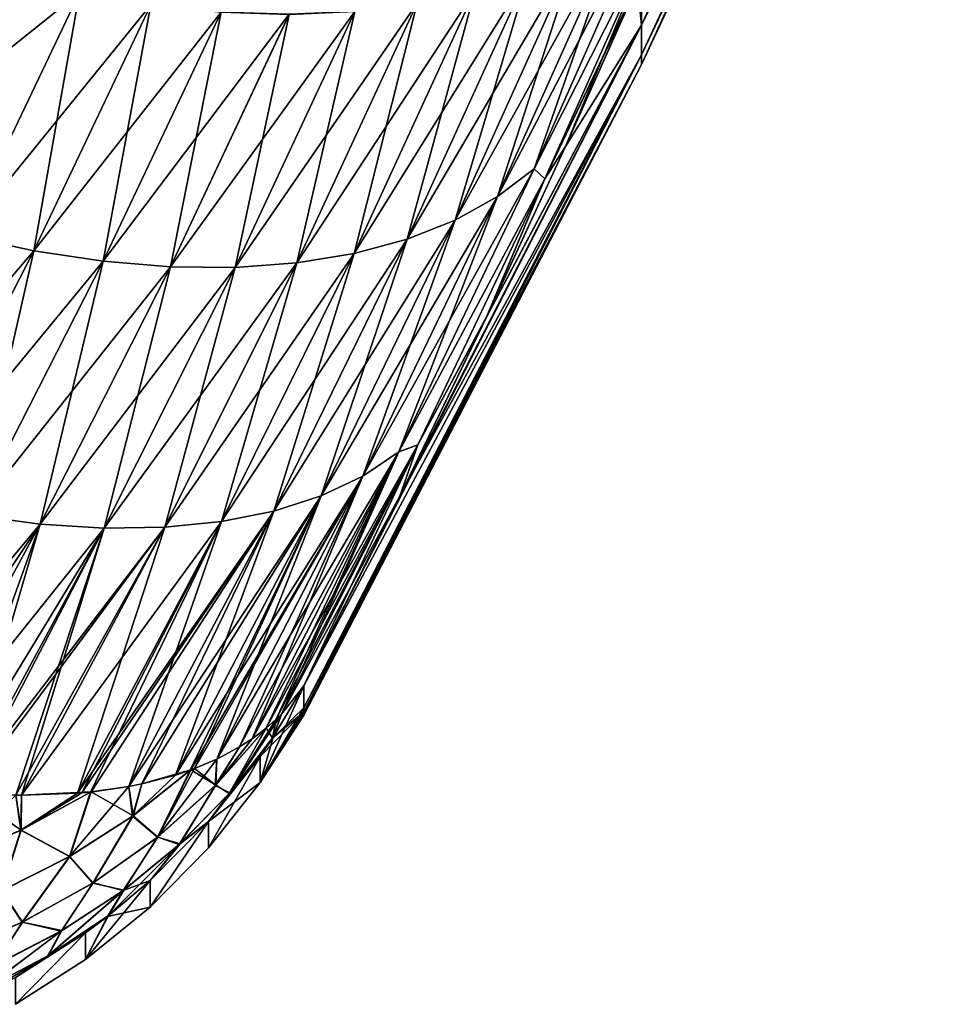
# Model space of a CAD drawing. Header units: metres. Extents: x -61 to 49, y -32 to 32.
# Tile 150 of 256: x 42.05 to 44.56, y -24.68 to -22.04. Entities that reach past the tile are written whole.
import ezdxf

# ---------------------------------------------------------------- set-up
doc = ezdxf.new("R2010")
doc.units = ezdxf.units.M
doc.layers.add('solid_K_27_40_10_000Y34', color=7, linetype='CONTINUOUS')

msp = doc.modelspace()

# ---------------------------------------------------------------- linework, layer by layer
at = {"layer": 'solid_K_27_40_10_000Y34'}
for points in [[(43.721645, -22.052576, 2.168895), (44.560349, -20.332024, 1.319539), (44.560349, -20.203882, 2.633538)], [(43.722389, -21.91843, 3.245898), (43.721645, -22.052576, 2.168895), (44.560349, -20.203882, 2.633538)], [(43.721645, -22.052574, -2.168915), (44.560349, -20.203886, -2.633512), (44.560349, -20.332026, -1.319526)], [(43.721645, -22.052574, -2.168915), (43.722401, -21.918407, -3.245915), (44.560349, -20.203886, -2.633512)], [(44.560349, -20.332024, 1.319539), (43.721645, -22.158976), (44.560349, -20.374798)], [(43.721645, -22.13236, 1.085752), (43.721645, -22.158976), (44.560349, -20.332024, 1.319539)], [(43.721645, -22.052576, 2.168895), (43.721645, -22.13236, 1.085752), (44.560349, -20.332024, 1.319539)], [(43.721645, -22.132359, -1.085762), (44.560349, -20.332026, -1.319526), (44.560349, -20.374798)], [(43.721645, -22.132359, -1.085762), (43.721645, -22.052574, -2.168915), (44.560349, -20.332026, -1.319526)], [(43.721645, -22.158976), (43.721645, -22.132359, -1.085762), (44.560349, -20.374798)], [(43.7644, -21.691135, 3.788947), (43.665337, -21.775696, 3.944788), (43.335342, -22.513651, 3.40599)], [(43.433178, -22.438885, 3.244468), (43.7644, -21.691135, 3.788947), (43.335342, -22.513651, 3.40599)], [(43.764397, -21.691145, -3.78894), (43.433174, -22.43889, -3.244465), (43.665333, -21.775705, -3.944782)], [(43.775688, -21.76193, -3.503893), (43.433174, -22.43889, -3.244465), (43.764397, -21.691145, -3.78894)], [(43.775681, -21.76195, 3.503878), (43.7644, -21.691135, 3.788947), (43.433178, -22.438885, 3.244468)], [(43.665337, -21.775696, 3.944788), (43.54995, -21.848953, 4.095024), (43.221382, -22.576918, 3.561751)], [(43.335342, -22.513651, 3.40599), (43.665337, -21.775696, 3.944788), (43.221382, -22.576918, 3.561751)], [(43.665333, -21.775705, -3.944782), (43.335339, -22.513655, -3.405987), (43.549946, -21.848963, -4.095017)], [(43.433174, -22.43889, -3.244465), (43.335339, -22.513655, -3.405987), (43.665333, -21.775705, -3.944782)], [(43.775688, -21.76193, -3.503893), (43.462227, -22.465988, -3.001631), (43.433174, -22.43889, -3.244465)], [(43.462219, -22.466002, 3.001621), (43.775681, -21.76195, 3.503878), (43.433178, -22.438885, 3.244468)], [(43.462219, -22.466002, 3.001621), (43.722389, -21.91843, 3.245898), (43.775681, -21.76195, 3.503878)], [(43.775688, -21.76193, -3.503893), (43.518047, -22.378849, -2.901174), (43.462227, -22.465988, -3.001631)], [(43.775688, -21.76193, -3.503893), (43.711216, -21.944189, -3.226076), (43.518047, -22.378849, -2.901174)], [(42.211193, -21.965006, -4.928271), (41.866512, -22.241011, -4.715289), (42.047718, -21.854116, -5.022421)], [(42.211197, -21.965, 4.928277), (42.047729, -21.854095, 5.022439), (41.866524, -22.240993, 4.715302)], [(43.54995, -21.848953, 4.095024), (43.419437, -21.910154, 4.238104), (43.092472, -22.628031, 3.710146)], [(43.221382, -22.576918, 3.561751), (43.54995, -21.848953, 4.095024), (43.092472, -22.628031, 3.710146)], [(43.549946, -21.848963, -4.095017), (43.221378, -22.576921, -3.561749), (43.419434, -21.910162, -4.238099)], [(43.335339, -22.513655, -3.405987), (43.221378, -22.576921, -3.561749), (43.549946, -21.848963, -4.095017)], [(43.419437, -21.910154, 4.238104), (43.275146, -21.958666, 4.372555), (42.949947, -22.666464, 3.849644)], [(43.092472, -22.628031, 3.710146), (43.419437, -21.910154, 4.238104), (42.949947, -22.666464, 3.849644)], [(43.419434, -21.910162, -4.238099), (43.092472, -22.628035, -3.710144), (43.275143, -21.958673, -4.372549)], [(43.221378, -22.576921, -3.561749), (43.092472, -22.628035, -3.710144), (43.419434, -21.910162, -4.238099)], [(43.462219, -22.466002, 3.001621), (43.711349, -21.943876, 3.226317), (43.722389, -21.91843, 3.245898)], [(43.711216, -21.944189, -3.226076), (43.722401, -21.918407, -3.245915), (43.721645, -22.052574, -2.168915)], [(43.711349, -21.943876, 3.226317), (43.721645, -22.052576, 2.168895), (43.722389, -21.91843, 3.245898)], [(43.275146, -21.958666, 4.372555), (43.118557, -21.993994, 4.496985), (42.795265, -22.691826, 3.978804)], [(42.949947, -22.666464, 3.849644), (43.275146, -21.958666, 4.372555), (42.795265, -22.691826, 3.978804)], [(43.275143, -21.958673, -4.372549), (42.949944, -22.666468, -3.849642), (43.118553, -21.994001, -4.49698)], [(43.092472, -22.628035, -3.710144), (42.949944, -22.666468, -3.849642), (43.275143, -21.958673, -4.372549)], [(43.462219, -22.466002, 3.001621), (43.518166, -22.37859, 2.901364), (43.711349, -21.943876, 3.226317)], [(43.518047, -22.378849, -2.901174), (43.711216, -21.944189, -3.226076), (43.721645, -22.052574, -2.168915)], [(43.711349, -21.943876, 3.226317), (43.518166, -22.37859, 2.901364), (43.721645, -22.052576, 2.168895)], [(42.211193, -21.965006, -4.928271), (41.898884, -22.618196, -4.427397), (41.866512, -22.241011, -4.715289)], [(41.898888, -22.618193, 4.4274), (42.211197, -21.965, 4.928277), (41.866524, -22.240993, 4.715302)], [(42.088478, -22.65937, -4.367314), (41.898884, -22.618196, -4.427397), (42.211193, -21.965006, -4.928271)], [(42.403103, -21.998253, 4.870681), (42.211197, -21.965, 4.928277), (41.898888, -22.618193, 4.4274)], [(42.403099, -21.99826, -4.870676), (42.088478, -22.65937, -4.367314), (42.211193, -21.965006, -4.928271)], [(42.088482, -22.659367, 4.367316), (42.403103, -21.998253, 4.870681), (41.898888, -22.618193, 4.4274)], [(42.274807, -22.687542, -4.291554), (42.088478, -22.65937, -4.367314), (42.403099, -21.99826, -4.870676)], [(42.591705, -22.017912, 4.79793), (42.403103, -21.998253, 4.870681), (42.088482, -22.659367, 4.367316)], [(42.591702, -22.01792, -4.797924), (42.274807, -22.687542, -4.291554), (42.403099, -21.99826, -4.870676)], [(42.951286, -22.015772, 4.610113), (42.775066, -22.023771, 4.710774), (42.455948, -22.702419, 4.200904)], [(42.630032, -22.703854, 4.096294), (42.951286, -22.015772, 4.610113), (42.455948, -22.702419, 4.200904)], [(43.118557, -21.993994, 4.496985), (42.951286, -22.015772, 4.610113), (42.630032, -22.703854, 4.096294)], [(42.795265, -22.691826, 3.978804), (43.118557, -21.993994, 4.496985), (42.630032, -22.703854, 4.096294)], [(42.951283, -22.015779, -4.610107), (42.630032, -22.703857, -4.096292), (42.775063, -22.023779, -4.710768)], [(42.795265, -22.69183, -3.978802), (42.630032, -22.703857, -4.096292), (42.951283, -22.015779, -4.610107)], [(43.118553, -21.994001, -4.49698), (42.795265, -22.69183, -3.978802), (42.951283, -22.015779, -4.610107)], [(42.949944, -22.666468, -3.849642), (42.795265, -22.69183, -3.978802), (43.118553, -21.994001, -4.49698)], [(42.274807, -22.687538, 4.291557), (42.591705, -22.017912, 4.79793), (42.088482, -22.659367, 4.367316)], [(42.775066, -22.023771, 4.710774), (42.591705, -22.017912, 4.79793), (42.274807, -22.687538, 4.291557)], [(42.455944, -22.702423, -4.200902), (42.274807, -22.687542, -4.291554), (42.591702, -22.01792, -4.797924)], [(42.455948, -22.702419, 4.200904), (42.775066, -22.023771, 4.710774), (42.274807, -22.687538, 4.291557)], [(42.775063, -22.023779, -4.710768), (42.455944, -22.702423, -4.200902), (42.591702, -22.01792, -4.797924)], [(42.630032, -22.703857, -4.096292), (42.455944, -22.702423, -4.200902), (42.775063, -22.023779, -4.710768)], [(42.814198, -23.828533, 1.935034), (43.721645, -22.13236, 1.085752), (43.721645, -22.052576, 2.168895)], [(43.071972, -23.318392, 2.256005), (42.814198, -23.828533, 1.935034), (43.721645, -22.052576, 2.168895)], [(43.071922, -23.318487, -2.255943), (43.721645, -22.052574, -2.168915), (43.721645, -22.132359, -1.085762)], [(43.071922, -23.318487, -2.255943), (43.305981, -22.835581, -2.577794), (43.721645, -22.052574, -2.168915)], [(43.306068, -22.835398, 2.57792), (43.071972, -23.318392, 2.256005), (43.721645, -22.052576, 2.168895)], [(43.305981, -22.835581, -2.577794), (43.518047, -22.378849, -2.901174), (43.721645, -22.052574, -2.168915)], [(43.518166, -22.37859, 2.901364), (43.306068, -22.835398, 2.57792), (43.721645, -22.052576, 2.168895)], [(42.814198, -23.887354, -0.968311), (43.721645, -22.132359, -1.085762), (43.721645, -22.158976)], [(42.814198, -23.828533, -1.935035), (43.071922, -23.318487, -2.255943), (43.721645, -22.132359, -1.085762)], [(42.814198, -23.887354, -0.968311), (42.814198, -23.828533, -1.935035), (43.721645, -22.132359, -1.085762)], [(43.721645, -22.13236, 1.085752), (42.814198, -23.906973), (43.721645, -22.158976)], [(42.814198, -23.898252, 0.645637), (42.814198, -23.906973), (43.721645, -22.13236, 1.085752)], [(42.814198, -23.887354, 0.968311), (42.814198, -23.898252, 0.645637), (43.721645, -22.13236, 1.085752)], [(42.814198, -23.828533, 1.935034), (42.814198, -23.887354, 0.968311), (43.721645, -22.13236, 1.085752)], [(42.814198, -23.898218, -0.646931), (42.814198, -23.887354, -0.968311), (43.721645, -22.158976)], [(42.814198, -23.906973), (42.814198, -23.898218, -0.646931), (43.721645, -22.158976)], [(43.462227, -22.465988, -3.001631), (43.518047, -22.378849, -2.901174), (43.305981, -22.835581, -2.577794)], [(43.462219, -22.466002, 3.001621), (43.306068, -22.835398, 2.57792), (43.518166, -22.37859, 2.901364)], [(43.433178, -22.438885, 3.244468), (43.335342, -22.513651, 3.40599), (42.973087, -23.264606, 2.910054)], [(43.069611, -23.199753, 2.743535), (43.433178, -22.438885, 3.244468), (42.973087, -23.264606, 2.910054)], [(43.433174, -22.43889, -3.244465), (43.069607, -23.199755, -2.743535), (43.335339, -22.513655, -3.405987)], [(43.462227, -22.465988, -3.001631), (43.069607, -23.199755, -2.743535), (43.433174, -22.43889, -3.244465)], [(43.462219, -22.466002, 3.001621), (43.433178, -22.438885, 3.244468), (43.069611, -23.199753, 2.743535)], [(43.462227, -22.465988, -3.001631), (43.121162, -23.180986, -2.5373), (43.069607, -23.199755, -2.743535)], [(43.121159, -23.180994, 2.537295), (43.462219, -22.466002, 3.001621), (43.069611, -23.199753, 2.743535)], [(43.121159, -23.180994, 2.537295), (43.306068, -22.835398, 2.57792), (43.462219, -22.466002, 3.001621)], [(43.462227, -22.465988, -3.001631), (43.305981, -22.835581, -2.577794), (43.121162, -23.180986, -2.5373)], [(43.335342, -22.513651, 3.40599), (43.221382, -22.576918, 3.561751), (42.860649, -23.317772, 3.070621)], [(42.973087, -23.264606, 2.910054), (43.335342, -22.513651, 3.40599), (42.860649, -23.317772, 3.070621)], [(43.335339, -22.513655, -3.405987), (42.973087, -23.264608, -2.910054), (43.221378, -22.576921, -3.561749)], [(43.069607, -23.199755, -2.743535), (42.973087, -23.264608, -2.910054), (43.335339, -22.513655, -3.405987)], [(43.221382, -22.576918, 3.561751), (43.092472, -22.628031, 3.710146), (42.733452, -23.358702, 3.223581)], [(42.860649, -23.317772, 3.070621), (43.221382, -22.576918, 3.561751), (42.733452, -23.358702, 3.223581)], [(43.221378, -22.576921, -3.561749), (42.860649, -23.317774, -3.070621), (43.092472, -22.628035, -3.710144)], [(42.973087, -23.264608, -2.910054), (42.860649, -23.317774, -3.070621), (43.221378, -22.576921, -3.561749)], [(42.088482, -22.659367, 4.367316), (41.898888, -22.618193, 4.4274), (41.555485, -23.283897, 3.962501)], [(42.088478, -22.65937, -4.367314), (41.742615, -23.332987, -3.900664), (41.898884, -22.618196, -4.427397)], [(43.092472, -22.628031, 3.710146), (42.949947, -22.666464, 3.849644), (42.592808, -23.386972, 3.367355)], [(42.733452, -23.358702, 3.223581), (43.092472, -22.628031, 3.710146), (42.592808, -23.386972, 3.367355)], [(43.092472, -22.628035, -3.710144), (42.733452, -23.358702, -3.223581), (42.949944, -22.666468, -3.849642)], [(42.860649, -23.317774, -3.070621), (42.733452, -23.358702, -3.223581), (43.092472, -22.628035, -3.710144)], [(41.742615, -23.332985, 3.900664), (42.088482, -22.659367, 4.367316), (41.555485, -23.283897, 3.962501)], [(42.274807, -22.687538, 4.291557), (42.088482, -22.659367, 4.367316), (41.742615, -23.332985, 3.900664)], [(41.926517, -23.369684, -3.822658), (41.742615, -23.332987, -3.900664), (42.088478, -22.65937, -4.367314)], [(42.274807, -22.687542, -4.291554), (41.926517, -23.369684, -3.822658), (42.088478, -22.65937, -4.367314)], [(42.949947, -22.666464, 3.849644), (42.795265, -22.691826, 3.978804), (42.440166, -23.402298, 3.500458)], [(42.592808, -23.386972, 3.367355), (42.949947, -22.666464, 3.849644), (42.440166, -23.402298, 3.500458)], [(42.949944, -22.666468, -3.849642), (42.592808, -23.386972, -3.367355), (42.795265, -22.69183, -3.978802)], [(42.733452, -23.358702, -3.223581), (42.592808, -23.386972, -3.367355), (42.949944, -22.666468, -3.849642)], [(41.926517, -23.369684, 3.822658), (42.274807, -22.687538, 4.291557), (41.742615, -23.332985, 3.900664)], [(42.455948, -22.702419, 4.200904), (42.274807, -22.687538, 4.291557), (41.926517, -23.369684, 3.822658)], [(42.105289, -23.393612, -3.729288), (41.926517, -23.369684, -3.822658), (42.274807, -22.687542, -4.291554)], [(42.105289, -23.39361, 3.729288), (42.455948, -22.702419, 4.200904), (41.926517, -23.369684, 3.822658)], [(42.455944, -22.702423, -4.200902), (42.105289, -23.393612, -3.729288), (42.274807, -22.687542, -4.291554)], [(42.630032, -22.703854, 4.096294), (42.455948, -22.702419, 4.200904), (42.105289, -23.39361, 3.729288)], [(42.277096, -23.40452, -3.621518), (42.105289, -23.393612, -3.729288), (42.455944, -22.702423, -4.200902)], [(42.2771, -23.40452, 3.621518), (42.630032, -22.703854, 4.096294), (42.105289, -23.39361, 3.729288)], [(42.630032, -22.703857, -4.096292), (42.277096, -23.40452, -3.621518), (42.455944, -22.702423, -4.200902)], [(42.440163, -23.402298, -3.500458), (42.277096, -23.40452, -3.621518), (42.630032, -22.703857, -4.096292)], [(42.795265, -22.691826, 3.978804), (42.630032, -22.703854, 4.096294), (42.2771, -23.40452, 3.621518)], [(42.440166, -23.402298, 3.500458), (42.795265, -22.691826, 3.978804), (42.2771, -23.40452, 3.621518)], [(42.795265, -22.69183, -3.978802), (42.440163, -23.402298, -3.500458), (42.630032, -22.703857, -4.096292)], [(42.592808, -23.386972, -3.367355), (42.440163, -23.402298, -3.500458), (42.795265, -22.69183, -3.978802)], [(43.121162, -23.180986, -2.5373), (43.305981, -22.835581, -2.577794), (43.071922, -23.318487, -2.255943)], [(43.121159, -23.180994, 2.537295), (43.071972, -23.318392, 2.256005), (43.306068, -22.835398, 2.57792)], [(43.069611, -23.199753, 2.743535), (42.973087, -23.264606, 2.910054), (42.580273, -24.025372, 2.45688)], [(42.641747, -23.992367, 2.350512), (43.069611, -23.199753, 2.743535), (42.580273, -24.025372, 2.45688)], [(42.641747, -23.992367, 2.350512), (42.675423, -23.970472, 2.286037), (43.069611, -23.199753, 2.743535)], [(43.121159, -23.180994, 2.537295), (43.069611, -23.199753, 2.743535), (42.675423, -23.970472, 2.286037)], [(42.712814, -23.942106, 2.207598), (43.121159, -23.180994, 2.537295), (42.675423, -23.970472, 2.286037)], [(43.069607, -23.199755, -2.743535), (42.711811, -23.942934, -2.209817), (42.675426, -23.970472, -2.286039)], [(43.069607, -23.199755, -2.743535), (42.675426, -23.970472, -2.286039), (42.973087, -23.264608, -2.910054)], [(43.069607, -23.199755, -2.743535), (42.740074, -23.917936, -2.144831), (42.711811, -23.942934, -2.209817)], [(42.712814, -23.942106, 2.207598), (42.740074, -23.917936, 2.14483), (43.121159, -23.180994, 2.537295)], [(42.740074, -23.917936, 2.14483), (42.753895, -23.904276, 2.11078), (43.121159, -23.180994, 2.537295)], [(43.069607, -23.199755, -2.743535), (42.753895, -23.904276, -2.110781), (42.740074, -23.917936, -2.144831)], [(43.121162, -23.180986, -2.5373), (42.814198, -23.828533, -1.935035), (42.753895, -23.904276, -2.110781)], [(43.121162, -23.180986, -2.5373), (42.753895, -23.904276, -2.110781), (43.069607, -23.199755, -2.743535)], [(42.753895, -23.904276, 2.11078), (43.071972, -23.318392, 2.256005), (43.121159, -23.180994, 2.537295)], [(43.121162, -23.180986, -2.5373), (43.071922, -23.318487, -2.255943), (42.814198, -23.828533, -1.935035)], [(42.973087, -23.264606, 2.910054), (42.860649, -23.317772, 3.070621), (42.469418, -24.068409, 2.621544)], [(42.510529, -24.054514, 2.56385), (42.973087, -23.264606, 2.910054), (42.469418, -24.068409, 2.621544)], [(42.510529, -24.054514, 2.56385), (42.520638, -24.050739, 2.549121), (42.973087, -23.264606, 2.910054)], [(42.520638, -24.050739, 2.549121), (42.580273, -24.025372, 2.45688), (42.973087, -23.264606, 2.910054)], [(42.973087, -23.264608, -2.910054), (42.641747, -23.992367, -2.350514), (42.580273, -24.02537, -2.456882)], [(42.973087, -23.264608, -2.910054), (42.580273, -24.02537, -2.456882), (42.860649, -23.317774, -3.070621)], [(42.973087, -23.264608, -2.910054), (42.675426, -23.970472, -2.286039), (42.641747, -23.992367, -2.350514)], [(42.860649, -23.317772, 3.070621), (42.733452, -23.358702, 3.223581), (42.344009, -24.099131, 2.778331)], [(42.378494, -24.092207, 2.737784), (42.860649, -23.317772, 3.070621), (42.344009, -24.099131, 2.778331)], [(42.378494, -24.092207, 2.737784), (42.469418, -24.068409, 2.621544), (42.860649, -23.317772, 3.070621)], [(42.860649, -23.317774, -3.070621), (42.509113, -24.055031, -2.565898), (42.469418, -24.068407, -2.621546)], [(42.860649, -23.317774, -3.070621), (42.469418, -24.068407, -2.621546), (42.733452, -23.358702, -3.223581)], [(42.860649, -23.317774, -3.070621), (42.520638, -24.050739, -2.549123), (42.509113, -24.055031, -2.565898)], [(42.860649, -23.317774, -3.070621), (42.580273, -24.02537, -2.456882), (42.520638, -24.050739, -2.549123)], [(42.753895, -23.904276, 2.11078), (42.814198, -23.828533, 1.935034), (43.071972, -23.318392, 2.256005)], [(42.733452, -23.358702, 3.223581), (42.592808, -23.386972, 3.367355), (42.205357, -24.117207, 2.925628)], [(42.217381, -24.116171, 2.913774), (42.733452, -23.358702, 3.223581), (42.205357, -24.117207, 2.925628)], [(42.217381, -24.116171, 2.913774), (42.242928, -24.113657, 2.888049), (42.733452, -23.358702, 3.223581)], [(42.242928, -24.113657, 2.888049), (42.344009, -24.099131, 2.778331), (42.733452, -23.358702, 3.223581)], [(42.733452, -23.358702, -3.223581), (42.378494, -24.092205, -2.737787), (42.344009, -24.099129, -2.778333)], [(42.733452, -23.358702, -3.223581), (42.344009, -24.099129, -2.778333), (42.592808, -23.386972, -3.367355)], [(42.733452, -23.358702, -3.223581), (42.469418, -24.068407, -2.621546), (42.378494, -24.092205, -2.737787)], [(42.105289, -23.39361, 3.729288), (41.926517, -23.369684, 3.822658), (41.548347, -24.061615, 3.391274)], [(42.105289, -23.393612, -3.729288), (41.724667, -24.094528, -3.295951), (41.926517, -23.369684, -3.822658)], [(42.592808, -23.386972, 3.367355), (42.440166, -23.402298, 3.500458), (42.054882, -24.122458, 3.061918)], [(42.205357, -24.117207, 2.925628), (42.592808, -23.386972, 3.367355), (42.054882, -24.122458, 3.061918)], [(42.592808, -23.386972, -3.367355), (42.217381, -24.116171, -2.913777), (42.205357, -24.117205, -2.92563)], [(42.592808, -23.386972, -3.367355), (42.205357, -24.117205, -2.92563), (42.440163, -23.402298, -3.500458)], [(42.592808, -23.386972, -3.367355), (42.241142, -24.113846, -2.889877), (42.217381, -24.116171, -2.913777)], [(42.592808, -23.386972, -3.367355), (42.344009, -24.099129, -2.778333), (42.241142, -24.113846, -2.889877)], [(41.644363, -24.08095, 3.341669), (42.105289, -23.39361, 3.729288), (41.548347, -24.061615, 3.391274)], [(41.644363, -24.08095, 3.341669), (41.724667, -24.09453, 3.295949), (42.105289, -23.39361, 3.729288)], [(42.2771, -23.40452, 3.621518), (42.105289, -23.39361, 3.729288), (41.724667, -24.09453, 3.295949)], [(42.105289, -23.393612, -3.729288), (41.847664, -24.110508, -3.217901), (41.724667, -24.094528, -3.295951)], [(41.847664, -24.11051, 3.217898), (42.2771, -23.40452, 3.621518), (41.724667, -24.09453, 3.295949)], [(42.105289, -23.393612, -3.729288), (41.894104, -24.114874, -3.185785), (41.847664, -24.110508, -3.217901)], [(41.847664, -24.11051, 3.217898), (41.8941, -24.114876, 3.185783), (42.2771, -23.40452, 3.621518)], [(42.440166, -23.402298, 3.500458), (42.2771, -23.40452, 3.621518), (41.8941, -24.114876, 3.185783)], [(41.909954, -24.116165, 3.174453), (42.440166, -23.402298, 3.500458), (41.8941, -24.114876, 3.185783)], [(42.277096, -23.40452, -3.621518), (41.894104, -24.114874, -3.185785), (42.105289, -23.393612, -3.729288)], [(42.277096, -23.40452, -3.621518), (41.907772, -24.115993, -3.176026), (41.894104, -24.114874, -3.185785)], [(42.277096, -23.40452, -3.621518), (42.0396, -24.122301, -3.074574), (41.907772, -24.115993, -3.176026)], [(41.909954, -24.116165, 3.174453), (42.0396, -24.122303, 3.074571), (42.440166, -23.402298, 3.500458)], [(42.0396, -24.122303, 3.074571), (42.054882, -24.122458, 3.061918), (42.440166, -23.402298, 3.500458)], [(42.277096, -23.40452, -3.621518), (42.054882, -24.122456, -3.06192), (42.0396, -24.122301, -3.074574)], [(42.440163, -23.402298, -3.500458), (42.205357, -24.117205, -2.92563), (42.054882, -24.122456, -3.06192)], [(42.440163, -23.402298, -3.500458), (42.054882, -24.122456, -3.06192), (42.277096, -23.40452, -3.621518)], [(42.696449, -24.088285, -0.652076), (42.814198, -23.828533, -1.935035), (42.814198, -23.887354, -0.968311)], [(42.731613, -23.966232, -1.946214), (42.814198, -23.828533, -1.935035), (42.696449, -24.088285, -0.652076)], [(42.729702, -23.969147, 1.946394), (42.814198, -23.887354, 0.968311), (42.814198, -23.828533, 1.935034)], [(42.729702, -23.969147, 1.946394), (42.814198, -23.828533, 1.935034), (42.753895, -23.904276, 2.11078)], [(42.753895, -23.904276, -2.110781), (42.814198, -23.828533, -1.935035), (42.731613, -23.966232, -1.946214)], [(42.696449, -24.088285, -0.652076), (42.814198, -23.887354, -0.968311), (42.814198, -23.898218, -0.646931)], [(42.729702, -23.969147, 1.946394), (42.814198, -23.898252, 0.645637), (42.814198, -23.887354, 0.968311)], [(42.753895, -23.904276, -2.110781), (42.731613, -23.966232, -1.946214), (42.615742, -24.115589, -2.042554)], [(42.740074, -23.917936, -2.144831), (42.753895, -23.904276, -2.110781), (42.615742, -24.115589, -2.042554)], [(42.740074, -23.917936, -2.144831), (42.615742, -24.115589, -2.042554), (42.711811, -23.942934, -2.209817)], [(42.696449, -24.088322, 0.650772), (42.814198, -23.898218, -0.646931), (42.814198, -23.906973)], [(42.696449, -24.088322, 0.650772), (42.696449, -24.088285, -0.652076), (42.814198, -23.898218, -0.646931)], [(42.696449, -24.088322, 0.650772), (42.814198, -23.906973), (42.814198, -23.898252, 0.645637)], [(42.696449, -24.088322, 0.650772), (42.814198, -23.898252, 0.645637), (42.696461, -24.018032, 1.950418)], [(42.696461, -24.018032, 1.950418), (42.814198, -23.898252, 0.645637), (42.729702, -23.969147, 1.946394)], [(42.729702, -23.969147, 1.946394), (42.740074, -23.917936, 2.14483), (42.712814, -23.942106, 2.207598)], [(42.729702, -23.969147, 1.946394), (42.753895, -23.904276, 2.11078), (42.740074, -23.917936, 2.14483)], [(42.675426, -23.970472, -2.286039), (42.711811, -23.942934, -2.209817), (42.576241, -24.09618, -2.30873)], [(42.615742, -24.115589, -2.042554), (42.576241, -24.09618, -2.30873), (42.711811, -23.942934, -2.209817)], [(42.577297, -24.095621, 2.306676), (42.712814, -23.942106, 2.207598), (42.675423, -23.970472, 2.286037)], [(42.577297, -24.095621, 2.306676), (42.613747, -24.118095, 2.042514), (42.712814, -23.942106, 2.207598)], [(42.729702, -23.969147, 1.946394), (42.712814, -23.942106, 2.207598), (42.613747, -24.118095, 2.042514)], [(42.641747, -23.992367, -2.350514), (42.675426, -23.970472, -2.286039), (42.576241, -24.09618, -2.30873)], [(42.577297, -24.095621, 2.306676), (42.675423, -23.970472, 2.286037), (42.641747, -23.992367, 2.350512)], [(42.696461, -24.018032, 1.950418), (42.729702, -23.969147, 1.946394), (42.613747, -24.118095, 2.042514)], [(42.615742, -24.115589, -2.042554), (42.731613, -23.966232, -1.946214), (42.696461, -24.018032, -1.950421)], [(42.696461, -24.018032, -1.950421), (42.731613, -23.966232, -1.946214), (42.696449, -24.088285, -0.652076)], [(42.580273, -24.02537, -2.456882), (42.641747, -23.992367, -2.350514), (42.576241, -24.09618, -2.30873)], [(42.577297, -24.095621, 2.306676), (42.641747, -23.992367, 2.350512), (42.580273, -24.025372, 2.45688)], [(42.580273, -24.02537, -2.456882), (42.576241, -24.09618, -2.30873), (42.420452, -24.235407, -2.398996)], [(42.520638, -24.050739, -2.549123), (42.580273, -24.02537, -2.456882), (42.420452, -24.235407, -2.398996)], [(42.577297, -24.095621, 2.306676), (42.580273, -24.025372, 2.45688), (42.520638, -24.050739, 2.549121)], [(42.558182, -24.193302, 1.964651), (42.696461, -24.018032, 1.950418), (42.613747, -24.118095, 2.042514)], [(42.696449, -24.088322, 0.650772), (42.696461, -24.018032, 1.950418), (42.558182, -24.193302, 1.964651)], [(42.558182, -24.193302, -1.964654), (42.696461, -24.018032, -1.950421), (42.558208, -24.264025, -0.656833)], [(42.615742, -24.115589, -2.042554), (42.696461, -24.018032, -1.950421), (42.558182, -24.193302, -1.964654)], [(42.696461, -24.018032, -1.950421), (42.696449, -24.088285, -0.652076), (42.558208, -24.264025, -0.656833)], [(42.520638, -24.050739, -2.549123), (42.420452, -24.235407, -2.398996), (42.509113, -24.055031, -2.565898)], [(42.577297, -24.095621, 2.306676), (42.520638, -24.050739, 2.549121), (42.510529, -24.054514, 2.56385)], [(42.469418, -24.068407, -2.621546), (42.509113, -24.055031, -2.565898), (42.353992, -24.17832, -2.646187)], [(42.420452, -24.235407, -2.398996), (42.353992, -24.17832, -2.646187), (42.509113, -24.055031, -2.565898)], [(42.378494, -24.092205, -2.737787), (42.469418, -24.068407, -2.621546), (42.353992, -24.17832, -2.646187)], [(42.355362, -24.178085, 2.644316), (42.510529, -24.054514, 2.56385), (42.378494, -24.092207, 2.737784)], [(42.355362, -24.178085, 2.644316), (42.421509, -24.2351, 2.397099), (42.510529, -24.054514, 2.56385)], [(42.510529, -24.054514, 2.56385), (42.469418, -24.068409, 2.621544), (42.378494, -24.092207, 2.737784)], [(42.577297, -24.095621, 2.306676), (42.510529, -24.054514, 2.56385), (42.421509, -24.2351, 2.397099)], [(42.344009, -24.099129, -2.778333), (42.184055, -24.286716, -2.717471), (42.241142, -24.113846, -2.889877)], [(42.344009, -24.099129, -2.778333), (42.353992, -24.17832, -2.646187), (42.184055, -24.286716, -2.717471)], [(42.355362, -24.178085, 2.644316), (42.344009, -24.099131, 2.778331), (42.242928, -24.113657, 2.888049)], [(42.344009, -24.099129, -2.778333), (42.378494, -24.092205, -2.737787), (42.353992, -24.17832, -2.646187)], [(42.355362, -24.178085, 2.644316), (42.378494, -24.092207, 2.737784), (42.344009, -24.099131, 2.778331)], [(42.481392, -24.253075, -2.131287), (42.420452, -24.235407, -2.398996), (42.576241, -24.09618, -2.30873)], [(42.577297, -24.095621, 2.306676), (42.421509, -24.2351, 2.397099), (42.479397, -24.25519, 2.131004)], [(42.577297, -24.095621, 2.306676), (42.479397, -24.25519, 2.131004), (42.613747, -24.118095, 2.042514)], [(42.615742, -24.115589, -2.042554), (42.481392, -24.253075, -2.131287), (42.576241, -24.09618, -2.30873)], [(42.696449, -24.088322, 0.650772), (42.558182, -24.193302, 1.964651), (42.558208, -24.264059, 0.65552)], [(42.558208, -24.264059, 0.65552), (42.558208, -24.264025, -0.656833), (42.696449, -24.088285, -0.652076)], [(42.696449, -24.088322, 0.650772), (42.558208, -24.264059, 0.65552), (42.696449, -24.088285, -0.652076)], [(42.0396, -24.122301, -3.074574), (42.053005, -24.216581, -2.957829), (41.852325, -24.300337, -3.014345)], [(42.054592, -24.21673, 2.956207), (41.909954, -24.116165, 3.174453), (41.853664, -24.300762, 3.0129)], [(42.054592, -24.21673, 2.956207), (42.0396, -24.122303, 3.074571), (41.909954, -24.116165, 3.174453)], [(42.0396, -24.122301, -3.074574), (42.054882, -24.122456, -3.06192), (42.053005, -24.216581, -2.957829)], [(42.054592, -24.21673, 2.956207), (42.054882, -24.122458, 3.061918), (42.0396, -24.122303, 3.074571)], [(42.217381, -24.116171, -2.913777), (42.241142, -24.113846, -2.889877), (42.053005, -24.216581, -2.957829)], [(42.184055, -24.286716, -2.717471), (42.053005, -24.216581, -2.957829), (42.241142, -24.113846, -2.889877)], [(42.205357, -24.117205, -2.92563), (42.217381, -24.116171, -2.913777), (42.053005, -24.216581, -2.957829)], [(42.054882, -24.122456, -3.06192), (42.205357, -24.117205, -2.92563), (42.053005, -24.216581, -2.957829)], [(42.054592, -24.21673, 2.956207), (42.242928, -24.113657, 2.888049), (42.054882, -24.122458, 3.061918)], [(42.054592, -24.21673, 2.956207), (42.185329, -24.286739, 2.715763), (42.242928, -24.113657, 2.888049)], [(42.242928, -24.113657, 2.888049), (42.205357, -24.117207, 2.925628), (42.054882, -24.122458, 3.061918)], [(42.355362, -24.178085, 2.644316), (42.242928, -24.113657, 2.888049), (42.185329, -24.286739, 2.715763)], [(42.217381, -24.116171, 2.913774), (42.205357, -24.117207, 2.925628), (42.242928, -24.113657, 2.888049)], [(42.558182, -24.193302, 1.964651), (42.613747, -24.118095, 2.042514), (42.479397, -24.25519, 2.131004)], [(42.615742, -24.115589, -2.042554), (42.558182, -24.193302, -1.964654), (42.481392, -24.253075, -2.131287)], [(42.2467, -24.358423, -2.4795), (42.184055, -24.286716, -2.717471), (42.353992, -24.17832, -2.646187)], [(42.355362, -24.178085, 2.644316), (42.185329, -24.286739, 2.715763), (42.247707, -24.358349, 2.477749)], [(42.420452, -24.235407, -2.398996), (42.2467, -24.358423, -2.4795), (42.353992, -24.17832, -2.646187)], [(42.355362, -24.178085, 2.644316), (42.247707, -24.358349, 2.477749), (42.421509, -24.2351, 2.397099)], [(42.40115, -24.352068, 1.977544), (42.558182, -24.193302, 1.964651), (42.479397, -24.25519, 2.131004)], [(42.401203, -24.423271, 0.659821), (42.558182, -24.193302, 1.964651), (42.40115, -24.352068, 1.977544)], [(42.40115, -24.352068, -1.977547), (42.558182, -24.193302, -1.964654), (42.401203, -24.423235, -0.661143)], [(42.481392, -24.253075, -2.131287), (42.558182, -24.193302, -1.964654), (42.40115, -24.352068, -1.977547)], [(42.558208, -24.264059, 0.65552), (42.558182, -24.193302, 1.964651), (42.401203, -24.423271, 0.659821)], [(42.558182, -24.193302, -1.964654), (42.558208, -24.264025, -0.656833), (42.401203, -24.423235, -0.661143)], [(42.001247, -24.378981, -2.778937), (41.852325, -24.300337, -3.014345), (42.053005, -24.216581, -2.957829)], [(42.054592, -24.21673, 2.956207), (41.853664, -24.300762, 3.0129), (42.002377, -24.379229, 2.777373)], [(42.184055, -24.286716, -2.717471), (42.001247, -24.378981, -2.778937), (42.053005, -24.216581, -2.957829)], [(42.054592, -24.21673, 2.956207), (42.002377, -24.379229, 2.777373), (42.185329, -24.286739, 2.715763)], [(42.330044, -24.377184, -2.21201), (42.2467, -24.358423, -2.4795), (42.420452, -24.235407, -2.398996)], [(42.421509, -24.2351, 2.397099), (42.247707, -24.358349, 2.477749), (42.328121, -24.378931, 2.211496)], [(42.421509, -24.2351, 2.397099), (42.328121, -24.378931, 2.211496), (42.479397, -24.25519, 2.131004)], [(42.481392, -24.253075, -2.131287), (42.330044, -24.377184, -2.21201), (42.420452, -24.235407, -2.398996)], [(42.481392, -24.253075, -2.131287), (42.40115, -24.352068, -1.977547), (42.289581, -24.445751, -1.985154)], [(42.481392, -24.253075, -2.131287), (42.289581, -24.445751, -1.985154), (42.330044, -24.377184, -2.21201)], [(42.40115, -24.352068, 1.977544), (42.479397, -24.25519, 2.131004), (42.328121, -24.378931, 2.211496)], [(42.401203, -24.423271, 0.659821), (42.401203, -24.423235, -0.661143), (42.558208, -24.264025, -0.656833)], [(42.558208, -24.264059, 0.65552), (42.401203, -24.423271, 0.659821), (42.558208, -24.264025, -0.656833)], [(42.057278, -24.463615, -2.549184), (42.001247, -24.378981, -2.778937), (42.184055, -24.286716, -2.717471)], [(42.185329, -24.286739, 2.715763), (42.002377, -24.379229, 2.777373), (42.058186, -24.463747, 2.547565)], [(42.2467, -24.358423, -2.4795), (42.057278, -24.463615, -2.549184), (42.184055, -24.286716, -2.717471)], [(42.185329, -24.286739, 2.715763), (42.058186, -24.463747, 2.547565), (42.247707, -24.358349, 2.477749)], [(42.16349, -24.486441, -2.283763), (42.057278, -24.463615, -2.549184), (42.2467, -24.358423, -2.4795)], [(42.247707, -24.358349, 2.477749), (42.058186, -24.463747, 2.547565), (42.161709, -24.487856, 2.283037)], [(42.247707, -24.358349, 2.477749), (42.161709, -24.487856, 2.283037), (42.328121, -24.378931, 2.211496)], [(42.330044, -24.377184, -2.21201), (42.16349, -24.486441, -2.283763), (42.2467, -24.358423, -2.4795)], [(42.40115, -24.352068, -1.977547), (42.401203, -24.423235, -0.661143), (42.227398, -24.563929, -0.664951)], [(42.289581, -24.445751, -1.985154), (42.40115, -24.352068, -1.977547), (42.227398, -24.563929, -0.664951)], [(42.40115, -24.352068, 1.977544), (42.328121, -24.378931, 2.211496), (42.286068, -24.448484, 1.985362)], [(42.401203, -24.423271, 0.659821), (42.40115, -24.352068, 1.977544), (42.286068, -24.448484, 1.985362)], [(42.057278, -24.463615, -2.549184), (41.854668, -24.549601, -2.607134), (42.001247, -24.378981, -2.778937)], [(42.002377, -24.379229, 2.777373), (41.855438, -24.549906, 2.605627), (42.058186, -24.463747, 2.547565)], [(42.328121, -24.378931, 2.211496), (42.124931, -24.555084, 2.056371), (42.286068, -24.448484, 1.985362)], [(42.328121, -24.378931, 2.211496), (42.161709, -24.487856, 2.283037), (42.124931, -24.555084, 2.056371)], [(42.128185, -24.552988, -2.056581), (42.330044, -24.377184, -2.21201), (42.289581, -24.445751, -1.985154)], [(42.128185, -24.552988, -2.056581), (42.16349, -24.486441, -2.283763), (42.330044, -24.377184, -2.21201)], [(42.227398, -24.563965, 0.663622), (42.227398, -24.563929, -0.664951), (42.401203, -24.423235, -0.661143)], [(42.401203, -24.423271, 0.659821), (42.227398, -24.563965, 0.663622), (42.401203, -24.423235, -0.661143)], [(42.401203, -24.423271, 0.659821), (42.286068, -24.448484, 1.985362), (42.227398, -24.563965, 0.663622)], [(42.227333, -24.492348, 1.988936), (42.286068, -24.448484, 1.985362), (42.124931, -24.555084, 2.056371)], [(42.128185, -24.552988, -2.056581), (42.289581, -24.445751, -1.985154), (42.227333, -24.492348, -1.988938)], [(42.227333, -24.492348, -1.988938), (42.289581, -24.445751, -1.985154), (42.227398, -24.563929, -0.664951)], [(42.227398, -24.563965, 0.663622), (42.286068, -24.448484, 1.985362), (42.227333, -24.492348, 1.988936)], [(41.983711, -24.579552, -2.345695), (41.854668, -24.549601, -2.607134), (42.057278, -24.463615, -2.549184)], [(42.058186, -24.463747, 2.547565), (41.855438, -24.549906, 2.605627), (41.982128, -24.580673, 2.344782)], [(42.058186, -24.463747, 2.547565), (41.982128, -24.580673, 2.344782), (42.161709, -24.487856, 2.283037)], [(42.16349, -24.486441, -2.283763), (41.983711, -24.579552, -2.345695), (42.057278, -24.463615, -2.549184)], [(42.161709, -24.487856, 2.283037), (41.95105, -24.645889, 2.11674), (42.124931, -24.555084, 2.056371)], [(42.161709, -24.487856, 2.283037), (41.982128, -24.580673, 2.344782), (41.95105, -24.645889, 2.11674)], [(41.953941, -24.644344, -2.117301), (41.983711, -24.579552, -2.345695), (42.16349, -24.486441, -2.283763)], [(42.128185, -24.552988, -2.056581), (41.953941, -24.644344, -2.117301), (42.16349, -24.486441, -2.283763)], [(42.038864, -24.612425, 1.998687), (42.227333, -24.492348, 1.988936), (42.124931, -24.555084, 2.056371)], [(42.038967, -24.68438, 0.666875), (42.227333, -24.492348, 1.988936), (42.038864, -24.612425, 1.998687)], [(42.038864, -24.612425, -1.998689), (42.227333, -24.492348, -1.988938), (42.038967, -24.684343, -0.668211)], [(42.128185, -24.552988, -2.056581), (42.227333, -24.492348, -1.988938), (42.038864, -24.612425, -1.998689)], [(42.227398, -24.563965, 0.663622), (42.227333, -24.492348, 1.988936), (42.038967, -24.68438, 0.666875)], [(42.227333, -24.492348, -1.988938), (42.227398, -24.563929, -0.664951), (42.038967, -24.684343, -0.668211)], [(42.128185, -24.552988, -2.056581), (42.038864, -24.612425, -1.998689), (41.939865, -24.6644, -2.00291)], [(42.128185, -24.552988, -2.056581), (41.939865, -24.6644, -2.00291), (41.953941, -24.644344, -2.117301)], [(42.038864, -24.612425, 1.998687), (42.124931, -24.555084, 2.056371), (41.95105, -24.645889, 2.11674)], [(42.038967, -24.68438, 0.666875), (42.038967, -24.684343, -0.668211), (42.227398, -24.563929, -0.664951)], [(42.227398, -24.563965, 0.663622), (42.038967, -24.68438, 0.666875), (42.227398, -24.563929, -0.664951)]]:
    msp.add_3dface(points, dxfattribs=at)

doc.saveas('drawing.dxf')
